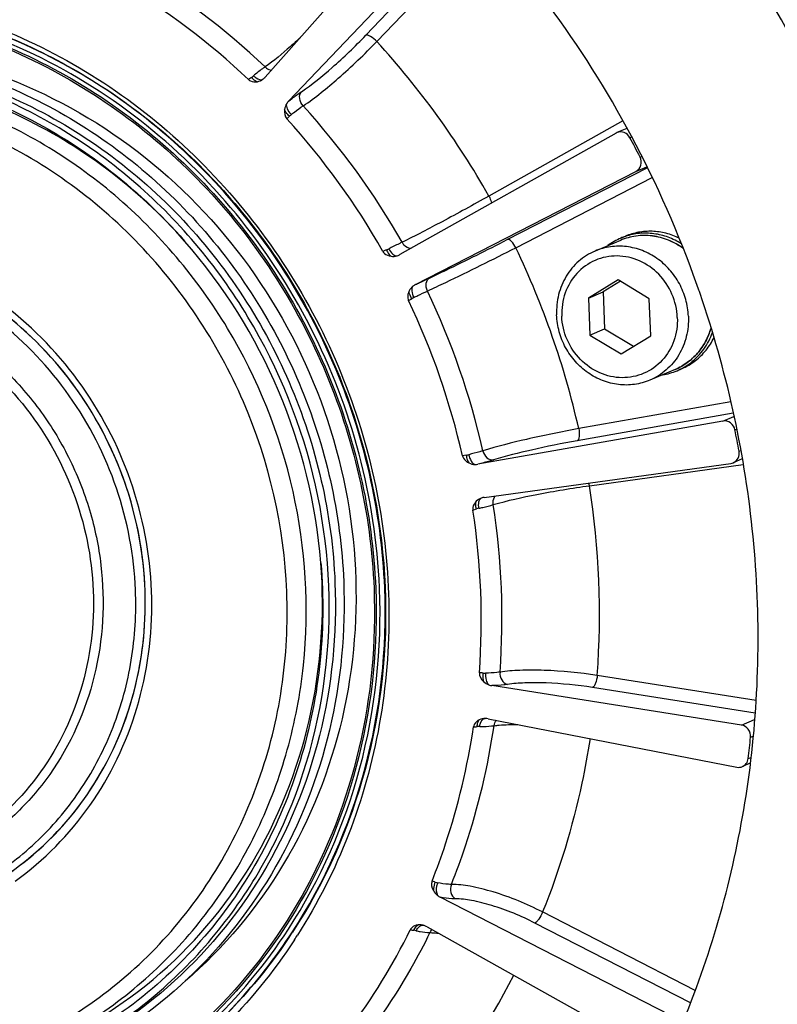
# Model space of a CAD drawing. Header units: millimetres. Extents: x 0 to 420, y 0 to 297.
# Tile 8 of 53: x 169 to 181, y 31 to 45. Entities that reach past the tile are written whole.
import ezdxf

# ---------------------------------------------------------------- set-up
doc = ezdxf.new("R2010")
doc.units = ezdxf.units.MM
doc.header["$LTSCALE"] = 23.1
doc.layers.add('COMPONENTS', color=7, linetype='CONTINUOUS')

msp = doc.modelspace()

# ---------------------------------------------------------------- linework, layer by layer
at = {"layer": 'COMPONENTS', "color": 7, "linetype": 'CONTINUOUS'}
for p, q in [((175.39376, 47.09593), (172.92713, 44.30942)), ((173.27475, 43.95458), (175.83697, 46.64353)), ((174.41924, 44.93063), (176.06827, 46.66123)), ((174.58273, 44.83869), (176.19242, 46.52801)), ((172.72249, 44.30517), (172.67865, 44.27351)), ((178.2285, 43.66211), (176.24374, 42.5468)), ((178.29071, 43.54961), (178.14323, 43.48714)), ((178.12942, 43.48036), (174.92391, 41.67905)), ((178.14373, 43.48722), (178.12942, 43.48036)), ((178.33583, 43.41179), (178.36102, 43.42246)), ((178.48534, 43.12502), (178.51008, 43.1355)), ((176.51696, 41.90081), (178.59281, 42.96689)), ((178.42516, 42.91315), (178.58579, 42.98119)), ((175.15587, 41.23416), (178.42516, 42.91315)), ((176.64308, 41.78087), (178.66518, 42.81935)), ((178.20102, 41.9228), (178.26748, 41.95095)), ((178.19338, 41.89002), (177.81939, 41.73162)), ((174.72336, 41.74685), (174.67298, 41.72641)), ((174.91658, 41.67512), (174.92391, 41.67905)), ((178.15928, 41.30395), (177.71944, 41.03462)), ((178.19309, 41.28352), (177.93735, 41.12692)), ((178.62126, 41.02485), (178.15928, 41.30395)), ((175.05337, 40.99683), (175.0997, 41.02506)), ((177.71944, 41.03462), (177.93735, 41.12692)), ((177.71944, 41.03462), (177.74159, 40.48619)), ((177.93735, 41.12692), (177.9595, 40.57848)), ((178.64341, 40.47642), (178.62126, 41.02485)), ((179.36524, 41.12964), (179.35752, 41.1519)), ((179.3753, 41.10048), (179.36524, 41.12964)), ((177.74159, 40.48619), (177.9595, 40.57848)), ((177.74159, 40.48619), (178.20358, 40.20709)), ((177.9595, 40.57848), (178.38767, 40.31981)), ((178.20358, 40.20709), (178.64341, 40.47642)), ((179.00461, 39.97474), (178.63062, 39.81634)), ((179.03347, 39.95742), (179.09993, 39.98558)), ((179.83134, 39.49507), (177.57603, 39.09764)), ((179.86785, 39.32612), (177.55395, 38.91837)), ((179.71278, 39.20986), (179.87786, 39.27979)), ((179.71278, 39.20986), (176.08216, 38.57008)), ((179.89229, 39.07855), (179.91892, 39.08982)), ((175.90676, 38.7039), (175.85334, 38.69607)), ((179.95261, 38.76181), (179.98049, 38.77362)), ((176.17574, 38.07869), (179.83209, 38.58337)), ((177.73714, 38.25165), (180.01474, 38.56603)), ((180.00094, 38.64967), (179.86724, 38.59304)), ((176.00681, 37.89022), (176.05859, 37.90666)), ((174.56591, 36.72749), (174.56604, 36.72447)), ((174.6224, 36.72386), (174.62178, 36.73899)), ((180.20812, 35.06744), (177.85071, 35.43973)), ((179.98883, 34.70247), (176.2885, 35.28683)), ((180.19222, 34.87942), (177.78164, 35.2601)), ((176.19039, 34.80133), (176.18901, 34.80133)), ((176.23454, 34.79704), (179.92004, 34.07801)), ((179.98883, 34.70247), (180.18426, 34.78525)), ((180.12388, 34.52126), (180.16336, 34.53798)), ((180.0891, 34.20555), (180.13229, 34.22384)), ((180.12039, 34.13635), (180.00224, 34.08631)), ((178.93056, 30.39939), (175.52273, 32.1507)), ((179.30202, 30.76912), (177.04088, 31.93114)), ((175.27373, 31.73266), (175.27378, 31.73264)), ((175.32652, 31.71045), (178.6804, 29.83809)), ((179.2317, 30.58169), (176.92627, 31.76648))]:
    msp.add_line(p, q, dxfattribs=at)
for centre, radius, start, end in [((164.43763, 36.0008), 15.78084, 28.647737, 45.328538), ((165.48828, 36.62868), 10.80054, 46.485018, 59.566765), ((165.39525, 36.58562), 10.59016, 46.547671, 59.50392), ((165.32511, 36.38154), 12.53901, 29.451463, 42.412765), ((172.45217, 44.68681), 0.46768, 305.310313, 310.022611), ((172.7567, 44.46053), 0.22778, 306.999846, 310.057081), ((172.7571, 44.46008), 0.22718, 310.054286, 316.524085), ((172.75876, 44.45847), 0.22487, 316.531197, 318.483645), ((165.13593, 36.28749), 11.2917, 29.578776, 42.285639), ((165.04977, 36.25085), 11.07194, 29.639657, 42.224499), ((173.54343, 43.47107), 0.3644, 128.823737, 134.836834), ((164.25979, 35.90064), 15.98492, 20.01042, 28.657193), ((164.38426, 35.95527), 15.81916, 26.951234, 28.122593), ((178.56227, 41.07066), 0.92555, 112.972918, 126.85057), ((178.56057, 41.07387), 0.92194, 108.476817, 112.953596), ((165.48634, 36.42071), 8.29545, 4.75743, 41.156708), ((174.56566, 42.14001), 0.42361, 291.857456, 297.106718), ((165.15616, 36.2831), 12.73478, 12.76845, 25.576299), ((174.81496, 41.87364), 0.22302, 287.650426, 297.109721), ((164.30604, 35.91852), 15.93535, 19.172483, 20.006904), ((175.2582, 41.03549), 0.22347, 117.252564, 128.841453), ((175.30962, 40.68129), 0.40279, 115.897062, 121.410983), ((165.02165, 36.2258), 11.42177, 12.868731, 25.476205), ((164.93792, 36.19027), 11.19934, 12.92911, 25.415626), ((178.67187, 40.81019), 0.92626, 292.977676, 307.912578), ((178.73833, 40.83834), 0.92626, 292.977676, 307.912578), ((178.67276, 40.8098), 0.92556, 279.057081, 292.936428), ((164.52279, 35.98741), 15.67727, 10.193284, 11.3717), ((175.85033, 39.08495), 0.38521, 278.42289, 284.164123), ((176.0431, 38.79356), 0.22687, 268.440496, 279.915313), ((179.81284, 38.72169), 0.13966, 277.921766, 293.120068), ((177.32978, 38.18141), 0.41337, 9.783353, 15.653275), ((165.49949, 36.34915), 12.38465, 355.788912, 8.836645), ((176.20675, 37.85652), 0.22433, 102.970495, 109.486451), ((176.20599, 37.85982), 0.22094, 97.868248, 102.970068), ((165.39132, 36.28722), 11.04637, 355.855257, 8.770484), ((165.30001, 36.25029), 10.83166, 355.917368, 8.708176), ((176.19545, 37.48449), 0.4438, 102.96312, 107.962328), ((165.78209, 36.51161), 5.36779, 2.314578, 4.654323), ((176.18703, 35.82023), 0.34737, 265.012431, 271.249681), ((176.19007, 34.56869), 0.23264, 78.979799, 89.921152), ((176.10781, 34.19315), 0.48791, 90.052283, 94.528741), ((165.21173, 36.00418), 14.9857, 353.106555, 354.320952), ((175.5466, 32.66699), 0.30894, 251.603681, 258.353901), ((175.21588, 31.52721), 0.21313, 77.741657, 83.873061), ((175.21488, 31.52235), 0.21809, 75.718617, 77.757585), ((175.21413, 31.51947), 0.22106, 71.650782, 75.714443), ((175.2055, 31.49357), 0.24836, 60.838975, 71.641122), ((166.57796, 36.05387), 8.07345, 326.233044, 326.804838), ((166.48627, 36.01506), 8.21509, 326.804975, 327.394865), ((175.04862, 31.13339), 0.53254, 77.156303, 81.126957), ((166.90288, 35.97226), 10.91202, 319.705646, 332.8481)]:
    msp.add_arc(centre, radius, start, end, dxfattribs=at)
for points, knots in [([(173.11653, 20.01764), (174.0042, 20.39363), (175.71761, 21.31528), (177.99448, 23.15085), (179.91667, 25.38789), (181.93827, 28.82488), (183.30667, 33.7879), (182.91683, 40.00082), (180.57918, 45.82081), (176.56058, 50.58651), (172.1356, 53.24058), (168.2932, 54.34295), (166.32096, 54.54503), (165.34194, 54.55564)], [0, 0, 0, 0, 0.06006727, 0.12040877, 0.18126365, 0.24280537, 0.36775832, 0.49537594, 0.62411538, 0.75196203, 0.87727635, 0.93899429, 1, 1, 1, 1]), ([(159.35436, 42.06207), (159.65512, 42.52175), (160.34778, 43.37908), (161.62316, 44.41925), (163.08137, 45.16744), (164.66524, 45.59355), (166.31311, 45.68155), (167.96099, 45.42898), (169.54601, 44.84598), (171.50016, 43.65822), (173.48824, 41.4829), (174.78874, 38.20574), (174.82963, 35.26295), (174.21671, 33.06744), (173.70687, 32.05767), (173.40669, 31.58839)], [0, 0, 0, 0, 0.06121016, 0.12181053, 0.1821128, 0.24246964, 0.30322924, 0.36467273, 0.42696996, 0.49015772, 0.61815312, 0.74728178, 0.87496451, 0.93792716, 1, 1, 1, 1]), ([(163.48955, 45.11269), (164.30108, 45.39302), (166.04825, 45.67918), (168.67796, 45.22199), (171.078, 43.94142), (173.01568, 41.97006), (174.31101, 39.50183), (174.84106, 36.77147), (174.55397, 34.04175), (173.81786, 32.37341), (173.33391, 31.63372)], [0, 0, 0, 0, 0.1199097, 0.24180874, 0.36650059, 0.49370088, 0.62220042, 0.75032894, 0.87654855, 1, 1, 1, 1]), ([(174.62178, 36.73899), (174.59369, 37.40691), (174.38937, 38.74399), (173.66341, 40.63423), (172.5545, 42.32413), (171.11997, 43.72381), (169.43409, 44.75929), (167.58425, 45.374), (165.66962, 45.53333), (164.41123, 45.32701), (163.81038, 45.14963)], [0, 0, 0, 0, 0.12777555, 0.25615181, 0.38421368, 0.51110018, 0.6361779, 0.75917606, 0.8802565, 1, 1, 1, 1]), ([(174.69919, 36.7319), (174.67611, 37.30332), (174.52241, 38.44733), (173.98361, 40.09158), (173.1561, 41.61142), (172.07115, 42.94842), (170.76962, 44.05169), (169.30038, 44.87864), (167.71999, 45.3968), (166.62411, 45.52311), (166.08079, 45.529)], [0, 0, 0, 0, 0.12676229, 0.25414839, 0.3815114, 0.50819821, 0.6336516, 0.75748919, 0.87956244, 1, 1, 1, 1]), ([(166.06909, 45.37308), (166.60315, 45.3673), (167.68035, 45.24314), (169.2338, 44.73381), (170.678, 43.92095), (171.95735, 42.83649), (173.0238, 41.52228), (173.8372, 40.02834), (174.36682, 38.41213), (174.51791, 37.28762), (174.54059, 36.72594)], [0, 0, 0, 0, 0.12043756, 0.24251081, 0.3663484, 0.49180179, 0.6184886, 0.74585161, 0.87323771, 1, 1, 1, 1]), ([(166.0953, 45.40122), (166.62993, 45.39334), (167.70782, 45.2652), (169.26139, 44.75072), (170.70512, 43.93358), (171.9837, 42.84572), (173.04939, 41.52888), (173.86224, 40.03294), (174.39171, 38.41512), (174.54302, 37.28966), (174.56591, 36.72749)], [0, 0, 0, 0, 0.12045356, 0.24254105, 0.36638783, 0.49184307, 0.61852436, 0.74587644, 0.87324937, 1, 1, 1, 1]), ([(173.44311, 44.89223), (173.39619, 44.84828), (173.2301, 44.69696), (173.05711, 44.55216), (172.92492, 44.46117)], [0, 0, 0, 0, 0.28602876, 1, 1, 1, 1]), ([(173.46456, 44.09397), (173.62531, 44.20041), (173.95281, 44.47158), (174.25999, 44.76352), (174.41924, 44.93063)], [0, 0, 0, 0, 0.45511311, 1, 1, 1, 1]), ([(173.48953, 43.88485), (173.67345, 44.00625), (174.04838, 44.31536), (174.40026, 44.64817), (174.58273, 44.83869)], [0, 0, 0, 0, 0.4551571, 1, 1, 1, 1]), ([(174.58273, 44.83869), (174.55538, 44.86753), (174.5123, 44.90361), (174.4547, 44.93113), (174.42818, 44.93442), (174.41924, 44.93063)], [0, 0, 0, 0, 0.61709841, 0.84915644, 1, 1, 1, 1]), ([(166.58706, 44.75069), (167.06665, 44.72731), (168.02998, 44.58191), (169.41136, 44.08357), (170.68984, 43.32283), (171.81852, 42.3282), (172.75713, 41.13634), (173.47194, 39.79043), (173.93729, 38.33982), (174.07045, 37.33242), (174.09077, 36.82919)], [0, 0, 0, 0, 0.12069118, 0.24297775, 0.36693684, 0.49240441, 0.61900551, 0.74621168, 0.87340907, 1, 1, 1, 1]), ([(166.58902, 44.7781), (167.35058, 44.76985), (168.89809, 44.49681), (170.9911, 43.387), (172.69651, 41.68457), (173.85785, 39.54974), (174.37118, 37.17848), (174.1861, 34.78674), (173.31593, 32.59793), (172.31447, 31.39945), (171.74018, 30.90638)], [0, 0, 0, 0, 0.12170565, 0.24614331, 0.37304954, 0.50128726, 0.62926672, 0.75548415, 0.87904189, 1, 1, 1, 1]), ([(169.56278, 29.63306), (169.94769, 29.79611), (170.69065, 30.19579), (171.67794, 30.99176), (172.51143, 31.96181), (173.38802, 33.45219), (173.98143, 35.60425), (173.81197, 38.29851), (172.79982, 40.82147), (171.33561, 42.55443), (169.89501, 43.58603), (168.71586, 44.15993), (167.47093, 44.51758), (166.61586, 44.60506), (166.19134, 44.60966)], [0, 0, 0, 0, 0.06003999, 0.12035456, 0.18118223, 0.24269632, 0.36759346, 0.49515397, 0.62383543, 0.75162447, 0.81485565, 0.87733075, 0.93902145, 1, 1, 1, 1]), ([(166.28395, 44.64888), (166.768, 44.64364), (167.74433, 44.53111), (169.15231, 44.06948), (170.46127, 43.33273), (171.62082, 42.34982), (172.5874, 41.15868), (173.32464, 39.80463), (173.80467, 38.33976), (173.9416, 37.32055), (173.96216, 36.81147)], [0, 0, 0, 0, 0.12043756, 0.24251081, 0.3663484, 0.49180179, 0.6184886, 0.74585161, 0.87323771, 1, 1, 1, 1]), ([(166.19541, 44.50873), (166.709, 44.50317), (167.74584, 44.37546), (169.23143, 43.85096), (170.59457, 43.01753), (171.37862, 42.2835), (171.73208, 41.88012)], [0, 0, 0, 0, 0.24453618, 0.49267756, 0.74465083, 1, 1, 1, 1]), ([(171.73196, 41.88004), (171.38514, 42.27096), (170.61742, 42.982), (169.28605, 43.78875), (167.83722, 44.29625), (166.82679, 44.41983), (166.32622, 44.42525)], [0, 0, 0, 0, 0.25532256, 0.50727771, 0.75542468, 1, 1, 1, 1]), ([(172.92492, 44.46117), (172.91178, 44.45218), (172.85277, 44.41025), (172.7962, 44.36495), (172.75293, 44.32867)], [0, 0, 0, 0, 0.21988078, 1, 1, 1, 1]), ([(172.92491, 44.46116), (172.93176, 44.45461), (172.95928, 44.4318), (172.99422, 44.41698), (173.0204, 44.41447)], [0, 0, 0, 0, 0.26473535, 1, 1, 1, 1]), ([(169.35411, 29.80532), (169.72727, 29.96334), (170.44756, 30.35071), (171.40473, 31.12232), (172.21281, 32.06238), (172.84754, 33.14222), (173.29052, 34.32999), (173.61012, 36.01374), (173.47444, 38.20667), (172.49272, 40.65096), (171.07345, 42.33135), (169.67689, 43.33138), (168.5338, 43.88776), (167.32696, 44.23446), (166.49806, 44.31926), (166.08652, 44.32372)], [0, 0, 0, 0, 0.06001318, 0.12030051, 0.18110055, 0.24258687, 0.3048479, 0.36787949, 0.49538253, 0.62400662, 0.75173874, 0.81494174, 0.87738887, 0.93905089, 1, 1, 1, 1]), ([(172.67865, 44.27352), (172.68749, 44.26515), (172.72686, 44.23822), (172.77834, 44.23544), (172.81246, 44.24208)], [0, 0, 0, 0, 0.25930204, 1, 1, 1, 1]), ([(172.72249, 44.30517), (172.72962, 44.29729), (172.75555, 44.27142), (172.7871, 44.2488), (172.81245, 44.24208)], [0, 0, 0, 0, 0.28829555, 1, 1, 1, 1]), ([(172.75293, 44.32867), (172.76487, 44.31708), (172.80204, 44.28564), (172.86476, 44.25982), (172.89379, 44.27862)], [0, 0, 0, 0, 0.3247444, 1, 1, 1, 1]), ([(166.57763, 29.42007), (167.03065, 29.41517), (167.9381, 29.49892), (169.23985, 29.90571), (170.42778, 30.5774), (171.45472, 31.48743), (172.28122, 32.59983), (172.87595, 33.87083), (173.21676, 35.25166), (173.31724, 37.16939), (172.76741, 39.56591), (171.40036, 41.60928), (169.93606, 42.84971), (168.69784, 43.54682), (167.3662, 43.98335), (166.44277, 44.0898), (165.98495, 44.09476)], [0, 0, 0, 0, 0.06062986, 0.12091632, 0.18121863, 0.24188846, 0.303218, 0.3653918, 0.42846099, 0.49234133, 0.62109562, 0.74979916, 0.81362331, 0.87662554, 0.93872937, 1, 1, 1, 1]), ([(173.27475, 43.95458), (173.29177, 43.96805), (173.35371, 44.01628), (173.41719, 44.06261), (173.46456, 44.09397)], [0, 0, 0, 0, 0.27642718, 1, 1, 1, 1]), ([(173.48953, 43.88485), (173.46244, 43.91435), (173.42585, 43.98492), (173.44218, 44.06761), (173.46456, 44.09397)], [0, 0, 0, 0, 0.53670095, 1, 1, 1, 1]), ([(173.28649, 43.72947), (173.27843, 43.73708), (173.24957, 43.76725), (173.22556, 43.80289), (173.21461, 43.83158)], [0, 0, 0, 0, 0.26530576, 1, 1, 1, 1]), ([(173.31497, 43.75496), (173.29182, 43.77982), (173.25766, 43.82994), (173.24135, 43.89257), (173.24664, 43.91846)], [0, 0, 0, 0, 0.56250865, 1, 1, 1, 1]), ([(173.31498, 43.75497), (173.33067, 43.76762), (173.38753, 43.81265), (173.44591, 43.85585), (173.48953, 43.88485)], [0, 0, 0, 0, 0.27794612, 1, 1, 1, 1]), ([(178.33583, 43.41179), (178.31801, 43.44512), (178.25933, 43.50103), (178.1769, 43.5012), (178.14369, 43.48732)], [0, 0, 0, 0, 0.51222811, 1, 1, 1, 1]), ([(178.42516, 42.91315), (178.45956, 42.93082), (178.51519, 43.00138), (178.50379, 43.08874), (178.48534, 43.12502)], [0, 0, 0, 0, 0.48720659, 1, 1, 1, 1]), ([(176.24374, 42.5468), (176.01436, 42.41713), (175.58766, 42.18384), (175.15651, 41.9586), (174.95607, 41.86129)], [0, 0, 0, 0, 0.54182226, 1, 1, 1, 1]), ([(176.24374, 42.5468), (176.2486, 42.53782), (176.26511, 42.50446), (176.27775, 42.46865), (176.2815, 42.44185)], [0, 0, 0, 0, 0.27397914, 1, 1, 1, 1]), ([(169.2218, 32.39026), (169.64787, 32.6958), (170.40754, 33.46824), (171.11111, 34.94292), (171.32887, 36.59403), (171.04273, 38.25655), (170.28378, 39.76911), (169.12447, 40.98411), (167.67789, 41.77997), (166.60023, 41.97621), (166.07028, 41.98195)], [0, 0, 0, 0, 0.12060268, 0.2437239, 0.36966705, 0.4976413, 0.62610697, 0.7533473, 0.87809149, 1, 1, 1, 1]), ([(175.37168, 41.33639), (175.45129, 41.37327), (175.83562, 41.55618), (176.2164, 41.74645), (176.51696, 41.90081)], [0, 0, 0, 0, 0.2061397, 1, 1, 1, 1]), ([(176.64308, 41.78087), (176.62583, 41.8153), (176.59796, 41.86173), (176.53684, 41.90923), (176.51696, 41.90081)], [0, 0, 0, 0, 0.64073683, 1, 1, 1, 1]), ([(179.12438, 41.77335), (179.05675, 41.82185), (178.91043, 41.90245), (178.66998, 41.96499), (178.4245, 41.96439), (178.26716, 41.92128), (178.19338, 41.89002)], [0, 0, 0, 0, 0.25527705, 0.5064787, 0.75422354, 1, 1, 1, 1]), ([(179.12624, 41.76861), (179.05856, 41.8179), (178.91205, 41.89992), (178.67094, 41.96403), (178.42487, 41.96429), (178.26722, 41.9213), (178.19338, 41.89002)], [0, 0, 0, 0, 0.25599513, 0.50738498, 0.75482991, 1, 1, 1, 1]), ([(179.06602, 41.92206), (179.00332, 41.9527), (178.87224, 42.00112), (178.6663, 42.03104), (178.46087, 42.0165), (178.32972, 41.97731), (178.26749, 41.95095)], [0, 0, 0, 0, 0.25454932, 0.50546115, 0.753516, 1, 1, 1, 1]), ([(179.1001, 41.83774), (179.03787, 41.8771), (178.9058, 41.94259), (178.69297, 41.9956), (178.47639, 42.0003), (178.3356, 41.97074), (178.26839, 41.94828)], [0, 0, 0, 0, 0.25522744, 0.50650216, 0.75436316, 1, 1, 1, 1]), ([(169.02932, 32.43754), (169.46066, 32.7196), (170.23757, 33.44897), (170.97696, 34.87579), (171.23418, 36.49394), (170.98683, 38.13628), (170.26334, 39.63846), (169.13494, 40.84953), (167.71499, 41.64474), (166.65315, 41.84105), (166.13116, 41.8467)], [0, 0, 0, 0, 0.1204569, 0.24336811, 0.36916703, 0.49712654, 0.62569573, 0.75309692, 0.87799047, 1, 1, 1, 1]), ([(171.13218, 36.94717), (171.07971, 37.59186), (170.73785, 38.8717), (169.60748, 40.47703), (168.25767, 41.3921), (167.05863, 41.77355), (166.4387, 41.84336), (166.13131, 41.8467)], [0, 0, 0, 0, 0.25423688, 0.50795031, 0.75675283, 0.8791736, 1, 1, 1, 1]), ([(174.95607, 41.86129), (174.94148, 41.85427), (174.87538, 41.82209), (174.80972, 41.789), (174.75867, 41.76293)], [0, 0, 0, 0, 0.22029006, 1, 1, 1, 1]), ([(174.75867, 41.76293), (174.77439, 41.73451), (174.80646, 41.69019), (174.86001, 41.65902), (174.8826, 41.66112)], [0, 0, 0, 0, 0.5887096, 1, 1, 1, 1]), ([(174.95606, 41.86129), (174.96351, 41.84803), (174.99499, 41.80325), (175.05076, 41.77153), (175.0906, 41.77265)], [0, 0, 0, 0, 0.27613416, 1, 1, 1, 1]), ([(175.33281, 41.13872), (175.42385, 41.18073), (175.86344, 41.38896), (176.29914, 41.60535), (176.64308, 41.78087)], [0, 0, 0, 0, 0.20614544, 1, 1, 1, 1]), ([(179.20198, 40.7634), (179.19859, 40.84749), (179.17204, 41.01586), (179.07657, 41.25235), (178.93079, 41.46081), (178.74313, 41.62886), (178.52441, 41.74649), (178.28735, 41.80645), (178.04622, 41.80483), (177.89182, 41.76229), (177.81939, 41.73162)], [0, 0, 0, 0, 0.12811298, 0.25681049, 0.38507228, 0.51195559, 0.63682042, 0.75948245, 0.88027652, 1, 1, 1, 1]), ([(171.00424, 36.70626), (170.9836, 37.21746), (170.79085, 38.24111), (170.08562, 39.62505), (169.02607, 40.74605), (167.70685, 41.49784), (166.24784, 41.8068), (164.7863, 41.63743), (163.46631, 41.00411), (162.76988, 40.31644), (162.48478, 39.9284)], [0, 0, 0, 0, 0.12923706, 0.25889127, 0.38734748, 0.51339655, 0.63667224, 0.7578339, 0.87836442, 1, 1, 1, 1]), ([(174.67298, 41.7264), (174.67911, 41.71564), (174.70944, 41.67758), (174.75806, 41.65837), (174.79328, 41.65344)], [0, 0, 0, 0, 0.25830625, 1, 1, 1, 1]), ([(174.72337, 41.74685), (174.72802, 41.73698), (174.74629, 41.70262), (174.77058, 41.67021), (174.79319, 41.65346)], [0, 0, 0, 0, 0.2794674, 1, 1, 1, 1]), ([(177.81939, 41.73162), (177.73165, 41.69446), (177.56597, 41.59044), (177.37762, 41.36363), (177.26377, 41.08628), (177.24397, 40.88503), (177.24803, 40.78456)], [0, 0, 0, 0, 0.24379922, 0.49071754, 0.74272347, 1, 1, 1, 1]), ([(179.03816, 40.74624), (179.03338, 40.86447), (178.97897, 41.10118), (178.7789, 41.40067), (178.48799, 41.60521), (178.14775, 41.68163), (177.81025, 41.61495), (177.53065, 41.41424), (177.35331, 41.11407), (177.32, 40.88085), (177.32469, 40.7648)], [0, 0, 0, 0, 0.12923549, 0.25842136, 0.3851442, 0.508354, 0.62905648, 0.74981347, 0.87315265, 1, 1, 1, 1]), ([(175.15587, 41.23416), (175.17566, 41.24369), (175.24742, 41.27813), (175.31938, 41.31217), (175.37168, 41.33639)], [0, 0, 0, 0, 0.27595343, 1, 1, 1, 1]), ([(175.33281, 41.13872), (175.31577, 41.17408), (175.29977, 41.24986), (175.34263, 41.32107), (175.37168, 41.33639)], [0, 0, 0, 0, 0.54440801, 1, 1, 1, 1]), ([(166.10098, 41.22202), (166.63017, 41.21628), (167.70994, 40.98784), (168.86212, 40.22666), (169.59427, 39.39935), (170.03409, 38.6831), (170.3445, 37.90054), (170.57082, 36.81255), (170.49506, 35.42244), (169.93035, 34.16263), (169.23465, 33.3567), (168.6118, 32.87136), (167.90809, 32.52119), (167.40167, 32.38605), (167.1449, 32.3442)], [0, 0, 0, 0, 0.12264994, 0.24862695, 0.31291647, 0.37760779, 0.44241108, 0.50702271, 0.6341032, 0.75796032, 0.81899252, 0.87948031, 0.93970842, 1, 1, 1, 1]), ([(175.1337, 41.04364), (175.11911, 41.07337), (175.10104, 41.1272), (175.10431, 41.18995), (175.11805, 41.20955)], [0, 0, 0, 0, 0.58045983, 1, 1, 1, 1]), ([(166.06732, 41.09504), (166.54474, 41.08987), (167.51731, 40.89885), (168.79656, 40.12917), (169.77578, 38.96919), (170.34444, 37.55298), (170.43895, 36.04036), (170.04335, 34.60259), (169.19819, 33.40953), (168.39042, 32.87235), (167.95921, 32.68971)], [0, 0, 0, 0, 0.12242255, 0.24792266, 0.37595928, 0.50488993, 0.63269694, 0.75783523, 0.87992555, 1, 1, 1, 1]), ([(175.06154, 41.13881), (175.04577, 41.10646), (175.03409, 41.05517), (175.04804, 41.00805), (175.05338, 40.99682)], [0, 0, 0, 0, 0.74315425, 1, 1, 1, 1]), ([(175.0997, 41.02506), (175.09422, 41.03461), (175.07598, 41.07028), (175.06311, 41.10968), (175.06152, 41.13878)], [0, 0, 0, 0, 0.27433145, 1, 1, 1, 1]), ([(175.1337, 41.04364), (175.15205, 41.05256), (175.21824, 41.08463), (175.28463, 41.11629), (175.33281, 41.13872)], [0, 0, 0, 0, 0.27739794, 1, 1, 1, 1]), ([(180.11571, 34.07063), (180.2638, 35.24129), (180.28419, 37.63672), (179.76281, 39.97357), (179.3753, 41.10048)], [0, 0, 0, 0, 0.49753699, 1, 1, 1, 1]), ([(178.63062, 39.81634), (178.5582, 39.78567), (178.40379, 39.74313), (178.16266, 39.74151), (177.9256, 39.80146), (177.70688, 39.9191), (177.51922, 40.08715), (177.37345, 40.29561), (177.27797, 40.53209), (177.25143, 40.70047), (177.24803, 40.78456)], [0, 0, 0, 0, 0.11972348, 0.24051755, 0.36317958, 0.48804441, 0.61492772, 0.74318951, 0.87188702, 1, 1, 1, 1]), ([(179.03816, 40.74624), (179.04285, 40.63019), (179.00954, 40.39697), (178.83221, 40.0968), (178.5526, 39.89609), (178.2151, 39.8294), (177.87487, 39.90582), (177.58395, 40.11036), (177.38388, 40.40986), (177.32947, 40.64657), (177.32469, 40.7648)], [0, 0, 0, 0, 0.12684735, 0.25018653, 0.37094352, 0.491646, 0.6148558, 0.74157864, 0.87076451, 1, 1, 1, 1]), ([(179.20198, 40.7634), (179.20604, 40.66293), (179.18624, 40.46168), (179.07239, 40.18433), (178.88405, 39.95752), (178.71836, 39.8535), (178.63062, 39.81634)], [0, 0, 0, 0, 0.25727653, 0.50928246, 0.75620078, 1, 1, 1, 1]), ([(179.53739, 40.59124), (179.51791, 40.52249), (179.46473, 40.38964), (179.34452, 40.21378), (179.1899, 40.07075), (179.06816, 40.00166), (179.00461, 39.97474)], [0, 0, 0, 0, 0.25487996, 0.50588736, 0.75380219, 1, 1, 1, 1]), ([(179.00461, 39.97474), (179.06809, 40.00163), (179.18968, 40.07046), (179.34437, 40.21265), (179.46498, 40.38721), (179.51877, 40.5191), (179.53862, 40.58733)], [0, 0, 0, 0, 0.2466911, 0.49485734, 0.7457258, 1, 1, 1, 1]), ([(179.24102, 40.07942), (179.31294, 40.13541), (179.44202, 40.27048), (179.52773, 40.43621), (179.55893, 40.52357)], [0, 0, 0, 0, 0.49558062, 1, 1, 1, 1]), ([(179.30748, 40.10757), (179.36521, 40.15251), (179.4711, 40.25707), (179.55026, 40.38295), (179.58261, 40.44967)], [0, 0, 0, 0, 0.49666049, 1, 1, 1, 1]), ([(179.89229, 39.07855), (179.88423, 39.11864), (179.83848, 39.19435), (179.75122, 39.21664), (179.71278, 39.20986)], [0, 0, 0, 0, 0.51159837, 1, 1, 1, 1]), ([(177.57603, 39.09764), (177.31657, 39.05123), (176.84088, 38.95229), (176.36881, 38.8354), (176.15654, 38.76963)], [0, 0, 0, 0, 0.54255389, 1, 1, 1, 1]), ([(177.57603, 39.09764), (177.58398, 39.05932), (177.58865, 39.00456), (177.57701, 38.94344), (177.56245, 38.92197), (177.55395, 38.91837)], [0, 0, 0, 0, 0.62518017, 0.85251605, 1, 1, 1, 1]), ([(177.55395, 38.91837), (177.32681, 38.87834), (176.91037, 38.79277), (176.49708, 38.69137), (176.31126, 38.63408)], [0, 0, 0, 0, 0.54257757, 1, 1, 1, 1]), ([(175.85334, 38.69607), (175.85612, 38.68394), (175.87459, 38.63806), (175.91562, 38.60478), (175.94818, 38.58872)], [0, 0, 0, 0, 0.25531668, 1, 1, 1, 1]), ([(175.90676, 38.7039), (175.90839, 38.69296), (175.91641, 38.65286), (175.93122, 38.61337), (175.94816, 38.58873)], [0, 0, 0, 0, 0.27015237, 1, 1, 1, 1]), ([(176.15654, 38.76963), (176.14111, 38.76491), (176.07086, 38.74411), (176, 38.72539), (175.94459, 38.71146)], [0, 0, 0, 0, 0.22019856, 1, 1, 1, 1]), ([(175.94459, 38.71146), (175.95168, 38.67865), (175.97196, 38.62371), (176.01341, 38.57541), (176.03693, 38.56678)], [0, 0, 0, 0, 0.57259868, 1, 1, 1, 1]), ([(176.15652, 38.76963), (176.16518, 38.73091), (176.20063, 38.66113), (176.27803, 38.62935), (176.31126, 38.63409)], [0, 0, 0, 0, 0.54166763, 1, 1, 1, 1]), ([(179.86768, 38.59325), (179.89765, 38.60605), (179.95039, 38.65667), (179.95864, 38.72827), (179.95261, 38.76181)], [0, 0, 0, 0, 0.48888028, 1, 1, 1, 1]), ([(176.31126, 38.63408), (176.29444, 38.6289), (176.21847, 38.60617), (176.1419, 38.58549), (176.08216, 38.57008)], [0, 0, 0, 0, 0.22205069, 1, 1, 1, 1]), ([(176.30853, 37.97153), (176.52172, 38.03304), (176.99711, 38.13531), (177.4759, 38.21627), (177.73714, 38.25165)], [0, 0, 0, 0, 0.45702577, 1, 1, 1, 1]), ([(176.05645, 38.02028), (176.03174, 37.99524), (176.0052, 37.95059), (176.00496, 37.90238), (176.00681, 37.89022)], [0, 0, 0, 0, 0.74094399, 1, 1, 1, 1]), ([(176.05859, 37.90666), (176.05614, 37.91717), (176.04938, 37.95447), (176.04846, 37.99418), (176.05643, 38.02026)], [0, 0, 0, 0, 0.28361893, 1, 1, 1, 1]), ([(176.09589, 37.91698), (176.09071, 37.94843), (176.08793, 38.00159), (176.1127, 38.05771), (176.13192, 38.068)], [0, 0, 0, 0, 0.59384481, 1, 1, 1, 1]), ([(176.09589, 37.91698), (176.11569, 37.92155), (176.18689, 37.9384), (176.25778, 37.95671), (176.30853, 37.97153)], [0, 0, 0, 0, 0.27760121, 1, 1, 1, 1]), ([(176.30853, 37.97153), (176.30663, 37.98356), (176.30347, 38.02849), (176.31764, 38.07615), (176.33887, 38.10138)], [0, 0, 0, 0, 0.26977771, 1, 1, 1, 1]), ([(173.75321, 37.10872), (173.79512, 36.59729), (173.78206, 35.57009), (173.46749, 34.07412), (172.87003, 32.68861), (172.01287, 31.4709), (170.93022, 30.47126), (169.66596, 29.73154), (168.27312, 29.28269), (167.29973, 29.19005), (166.81388, 29.19532)], [0, 0, 0, 0, 0.12989013, 0.25815422, 0.38456176, 0.50917762, 0.63236315, 0.75472481, 0.87701293, 1, 1, 1, 1]), ([(169.35223, 29.81015), (170.04374, 30.07119), (171.35595, 30.84144), (172.83652, 32.59199), (173.70084, 34.75861), (173.8122, 36.32915), (173.75306, 37.10868)], [0, 0, 0, 0, 0.24357513, 0.49027653, 0.74237468, 1, 1, 1, 1]), ([(173.96216, 36.81147), (173.99275, 36.0541), (173.84346, 34.53699), (172.98526, 32.4462), (171.56543, 30.73639), (170.31638, 29.95224), (169.65496, 29.6721)], [0, 0, 0, 0, 0.25727241, 0.50928164, 0.7562006, 1, 1, 1, 1]), ([(174.09077, 36.82919), (174.12052, 36.09263), (173.98329, 34.61725), (173.18411, 32.56952), (171.85385, 30.86413), (170.67348, 30.04768), (170.0436, 29.74215)], [0, 0, 0, 0, 0.25688871, 0.50888016, 0.75603704, 1, 1, 1, 1]), ([(165.91718, 31.82427), (166.24642, 31.77924), (166.91424, 31.76122), (167.89289, 31.9578), (168.80011, 32.36938), (169.59402, 32.97725), (170.23907, 33.75337), (170.70683, 34.6624), (170.97727, 35.66286), (171.01829, 36.3585), (171.00424, 36.70626)], [0, 0, 0, 0, 0.12388981, 0.24666145, 0.36910067, 0.49205793, 0.61628306, 0.74228465, 0.87024478, 1, 1, 1, 1]), ([(168.47916, 32.13117), (168.89249, 32.3242), (169.66883, 32.8467), (170.54596, 33.95126), (171.07392, 35.28478), (171.16492, 36.24763), (171.1455, 36.72839)], [0, 0, 0, 0, 0.24378656, 0.49082447, 0.74286711, 1, 1, 1, 1]), ([(174.56604, 36.72447), (174.59968, 35.89131), (174.43695, 34.22246), (173.49951, 31.91992), (171.94712, 30.03133), (170.57952, 29.15885), (169.85443, 28.84463)], [0, 0, 0, 0, 0.25724212, 0.50925976, 0.75620565, 1, 1, 1, 1]), ([(174.54059, 36.72594), (174.57263, 35.93268), (174.42753, 34.34423), (173.57889, 32.13572), (172.1643, 30.28814), (170.90625, 29.39363), (170.23361, 29.05503)], [0, 0, 0, 0, 0.25701446, 0.5090761, 0.75620915, 1, 1, 1, 1]), ([(173.27108, 31.6751), (173.7465, 32.40591), (174.47013, 34.05025), (174.65836, 35.83337), (174.6224, 36.72386)], [0, 0, 0, 0, 0.49450636, 1, 1, 1, 1]), ([(173.3304, 31.6359), (173.81176, 32.37286), (174.5447, 34.03231), (174.73551, 35.83278), (174.69919, 36.7319)], [0, 0, 0, 0, 0.49448901, 1, 1, 1, 1]), ([(176.4088, 35.48882), (176.39324, 35.48652), (176.32215, 35.47769), (176.25048, 35.47412), (176.1946, 35.47295)], [0, 0, 0, 0, 0.2196119, 1, 1, 1, 1]), ([(176.40878, 35.48882), (176.4057, 35.4487), (176.42185, 35.36972), (176.48566, 35.31393), (176.52017, 35.30581)], [0, 0, 0, 0, 0.53164625, 1, 1, 1, 1]), ([(177.85071, 35.43973), (177.58988, 35.48026), (177.20574, 35.51641), (176.72351, 35.51905), (176.50531, 35.50342), (176.4088, 35.48882)], [0, 0, 0, 0, 0.54745687, 0.7975628, 1, 1, 1, 1]), ([(176.15683, 35.47418), (176.1552, 35.46322), (176.15122, 35.4211), (176.15495, 35.37773), (176.16436, 35.34791)], [0, 0, 0, 0, 0.26157243, 1, 1, 1, 1]), ([(176.1946, 35.47295), (176.19174, 35.43886), (176.19658, 35.37681), (176.22331, 35.31689), (176.24377, 35.29848)], [0, 0, 0, 0, 0.55408805, 1, 1, 1, 1]), ([(177.78164, 35.2601), (177.55349, 35.29612), (177.21745, 35.32857), (176.79553, 35.33179), (176.60461, 35.31846), (176.52017, 35.30581)], [0, 0, 0, 0, 0.54751589, 0.7976044, 1, 1, 1, 1]), ([(177.85071, 35.43973), (177.84699, 35.39978), (177.83556, 35.34403), (177.80834, 35.28494), (177.79092, 35.26403), (177.78164, 35.2601)], [0, 0, 0, 0, 0.61116105, 0.84660435, 1, 1, 1, 1]), ([(176.52017, 35.30581), (176.50319, 35.30326), (176.4263, 35.29339), (176.34881, 35.28876), (176.2885, 35.28683)], [0, 0, 0, 0, 0.22154049, 1, 1, 1, 1]), ([(176.10197, 34.78129), (176.071, 34.76609), (176.03187, 34.73293), (176.01748, 34.68781), (176.0157, 34.67589)], [0, 0, 0, 0, 0.74109654, 1, 1, 1, 1]), ([(176.06929, 34.67953), (176.07003, 34.68997), (176.07445, 34.7253), (176.08559, 34.76183), (176.10194, 34.78128)], [0, 0, 0, 0, 0.29161945, 1, 1, 1, 1]), ([(176.10737, 34.68105), (176.10958, 34.69729), (176.11887, 34.74389), (176.15534, 34.80092), (176.18901, 34.80133)], [0, 0, 0, 0, 0.32734978, 1, 1, 1, 1]), ([(175.40096, 32.39047), (175.47369, 32.57285), (175.74464, 33.31502), (175.92818, 34.08885), (176.0157, 34.67589)], [0, 0, 0, 0, 0.24857586, 1, 1, 1, 1]), ([(175.68817, 32.34001), (175.76329, 32.52776), (176.04293, 33.29176), (176.23171, 34.08875), (176.32116, 34.69332)], [0, 0, 0, 0, 0.24861634, 1, 1, 1, 1]), ([(176.10737, 34.68105), (176.12726, 34.68108), (176.19865, 34.68208), (176.27011, 34.68643), (176.32116, 34.69332)], [0, 0, 0, 0, 0.27855264, 1, 1, 1, 1]), ([(176.32116, 34.69332), (176.34671, 34.69668), (176.4638, 34.70905), (176.58172, 34.712), (176.67366, 34.71146)], [0, 0, 0, 0, 0.21892807, 1, 1, 1, 1]), ([(180.12388, 34.52126), (180.12793, 34.56199), (180.10461, 34.64821), (180.02827, 34.69624), (179.98883, 34.70247)], [0, 0, 0, 0, 0.50613093, 1, 1, 1, 1]), ([(177.74372, 34.50258), (177.70958, 34.28122), (177.54931, 33.40593), (177.28935, 32.54873), (177.04088, 31.93114)], [0, 0, 0, 0, 0.25175135, 1, 1, 1, 1]), ([(180.00219, 34.08629), (180.02527, 34.09606), (180.06732, 34.12972), (180.08599, 34.17985), (180.0891, 34.20555)], [0, 0, 0, 0, 0.49198516, 1, 1, 1, 1]), ([(178.89598, 29.78735), (179.05079, 30.12272), (179.62122, 31.49761), (179.97535, 32.96104), (180.11571, 34.07063)], [0, 0, 0, 0, 0.2482674, 1, 1, 1, 1]), ([(175.4491, 32.37383), (175.43469, 32.34429), (175.42226, 32.3017), (175.4203, 32.25851), (175.42059, 32.24822)], [0, 0, 0, 0, 0.76157541, 1, 1, 1, 1]), ([(175.48423, 32.36441), (175.47764, 32.34843), (175.45961, 32.28784), (175.4601, 32.21661), (175.48288, 32.17615)], [0, 0, 0, 0, 0.27125245, 1, 1, 1, 1]), ([(175.68817, 32.34001), (175.67319, 32.34002), (175.60466, 32.34265), (175.53668, 32.35354), (175.48423, 32.36441)], [0, 0, 0, 0, 0.21855856, 1, 1, 1, 1]), ([(175.68816, 32.34002), (175.67306, 32.30267), (175.6672, 32.2198), (175.71236, 32.14712), (175.74364, 32.12675)], [0, 0, 0, 0, 0.51904071, 1, 1, 1, 1]), ([(177.04088, 31.93114), (176.8061, 32.05108), (176.45107, 32.19627), (175.99157, 32.31353), (175.78147, 32.34027), (175.68817, 32.34001)], [0, 0, 0, 0, 0.55620504, 0.80317438, 1, 1, 1, 1]), ([(175.74364, 32.12675), (175.72728, 32.12672), (175.65315, 32.12917), (175.57948, 32.13988), (175.52273, 32.1507)], [0, 0, 0, 0, 0.2206247, 1, 1, 1, 1]), ([(176.92627, 31.76648), (176.72108, 31.87191), (176.41075, 31.99969), (176.00897, 32.10314), (175.82523, 32.12686), (175.74364, 32.12675)], [0, 0, 0, 0, 0.55629683, 0.80323779, 1, 1, 1, 1]), ([(177.04088, 31.93114), (177.02501, 31.89376), (176.99783, 31.84279), (176.95657, 31.78972), (176.93612, 31.77065), (176.92627, 31.76648)], [0, 0, 0, 0, 0.60033744, 0.84178009, 1, 1, 1, 1]), ([(175.19364, 31.73891), (175.15966, 31.73483), (175.11199, 31.71698), (175.08442, 31.67905), (175.07919, 31.66848)], [0, 0, 0, 0, 0.7438056, 1, 1, 1, 1]), ([(175.13076, 31.65956), (175.13454, 31.66892), (175.14899, 31.69939), (175.17177, 31.72893), (175.1936, 31.73891)], [0, 0, 0, 0, 0.29597273, 1, 1, 1, 1]), ([(175.167, 31.65261), (175.17277, 31.66465), (175.19361, 31.70133), (175.23418, 31.73535), (175.2641, 31.73396)], [0, 0, 0, 0, 0.308231, 1, 1, 1, 1]), ([(173.28946, 31.56652), (172.91847, 31.01166), (172.03947, 29.99511), (170.92885, 29.23684), (170.3397, 28.93863)], [0, 0, 0, 0, 0.50268628, 1, 1, 1, 1]), ([(170.58954, 29.14337), (171.12568, 29.44621), (172.13262, 30.19035), (172.93166, 31.15333), (173.27108, 31.6751)], [0, 0, 0, 0, 0.4972978, 1, 1, 1, 1]), ([(171.48404, 29.65375), (171.84416, 29.92549), (172.5207, 30.53642), (173.08147, 31.25479), (173.3304, 31.6359)], [0, 0, 0, 0, 0.4977577, 1, 1, 1, 1]), ([(173.81251, 29.73244), (173.93647, 29.8792), (174.41659, 30.48436), (174.822, 31.14845), (175.07919, 31.66848)], [0, 0, 0, 0, 0.24875575, 1, 1, 1, 1]), ([(175.36949, 31.62497), (175.28094, 31.44541), (174.90801, 30.74289), (174.44968, 30.08553), (174.06519, 29.63143)], [0, 0, 0, 0, 0.2517636, 1, 1, 1, 1]), ([(175.167, 31.65261), (175.18564, 31.64837), (175.25236, 31.63455), (175.32042, 31.6256), (175.36949, 31.62497)], [0, 0, 0, 0, 0.28025186, 1, 1, 1, 1]), ([(175.36949, 31.62497), (175.37946, 31.62481), (175.42209, 31.62342), (175.46461, 31.61943), (175.49702, 31.61534)], [0, 0, 0, 0, 0.23393285, 1, 1, 1, 1]), ([(173.36075, 31.51738), (173.04953, 31.04169), (172.3293, 30.15657), (170.99716, 29.09424), (169.47296, 28.34757), (167.82082, 27.94879), (166.10978, 27.9137), (164.41071, 28.24298), (162.79397, 28.92124), (161.81938, 29.58387), (161.36641, 29.96039)], [0, 0, 0, 0, 0.12468408, 0.24810294, 0.37094323, 0.49397932, 0.61795873, 0.74346162, 0.87080471, 1, 1, 1, 1])]:
    msp.add_open_spline(points, degree=3, knots=knots, dxfattribs=at)
for points in [[(172.81246, 44.24208), (172.84163, 44.24776), (172.87005, 44.26074), (172.89378, 44.27862)], [(173.27476, 43.95458), (173.26423, 43.94353), (173.2548, 43.93135), (173.24664, 43.91846)], [(173.21462, 43.83161), (173.20779, 43.78407), (173.21643, 43.72715), (173.24874, 43.6916)], [(173.24664, 43.91846), (173.23014, 43.89238), (173.21901, 43.86215), (173.21462, 43.83161)], [(173.24874, 43.69161), (173.26117, 43.70438), (173.27386, 43.7169), (173.28649, 43.72947)], [(174.79328, 41.65344), (174.82287, 41.64929), (174.85411, 41.65204), (174.88258, 41.66111)], [(175.11804, 41.20955), (175.09453, 41.19064), (175.07477, 41.16593), (175.06154, 41.13881)], [(175.94818, 38.58872), (175.97551, 38.57524), (176.00646, 38.56758), (176.03692, 38.56678)], [(176.13192, 38.068), (176.10386, 38.05807), (176.07736, 38.04146), (176.05645, 38.02028)], [(176.10419, 35.47913), (176.10074, 35.43113), (176.12959, 35.38116), (176.16437, 35.3479)], [(176.15683, 35.47418), (176.13927, 35.47572), (176.12171, 35.47723), (176.10419, 35.47912)], [(176.16437, 35.3479), (176.18689, 35.32635), (176.21448, 35.30917), (176.24377, 35.29848)], [(176.24377, 35.29848), (176.25824, 35.2932), (176.27328, 35.28924), (176.2885, 35.28684)], [(176.18901, 34.80133), (176.15923, 34.80119), (176.12869, 34.79442), (176.10197, 34.78129)], [(176.32117, 34.69331), (176.32531, 34.72211), (176.33662, 34.75128), (176.35516, 34.7737)], [(176.0157, 34.6759), (176.03357, 34.67705), (176.05144, 34.67811), (176.06929, 34.67953)], [(179.92004, 34.07801), (179.94705, 34.07274), (179.97684, 34.07556), (180.00219, 34.08629)], [(175.40096, 32.39047), (175.38323, 32.346), (175.39713, 32.28993), (175.4206, 32.24821)], [(175.4491, 32.37383), (175.433, 32.3792), (175.4169, 32.38462), (175.40096, 32.39047)], [(175.4206, 32.24821), (175.43616, 32.22054), (175.45779, 32.19561), (175.48288, 32.17616)], [(175.48288, 32.17616), (175.49533, 32.1665), (175.50871, 32.15791), (175.52273, 32.1507)], [(175.23862, 31.73912), (175.22371, 31.74071), (175.20852, 31.7407), (175.19364, 31.73891)], [(175.07919, 31.66849), (175.09636, 31.66537), (175.11353, 31.66225), (175.13076, 31.65956)], [(175.36949, 31.62496), (175.37741, 31.64117), (175.38809, 31.65639), (175.40108, 31.66891)]]:
    msp.add_open_spline(points, degree=3, dxfattribs=at)

doc.saveas('drawing.dxf')
